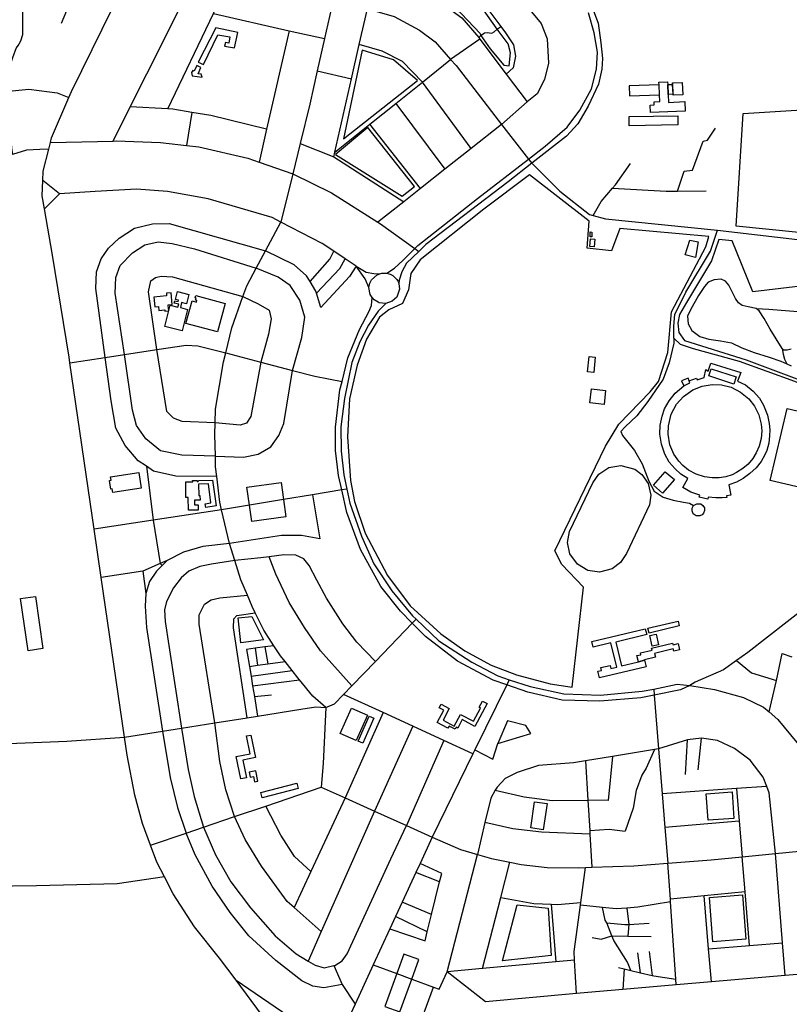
# Model space of a CAD drawing. Header units: millimetres. Extents: x 664923 to 767831, y 3118803 to 3207600.
# Tile 77 of 256: x 723810 to 725067, y 3141288 to 3142895. Entities that reach past the tile are written whole.
import ezdxf

# ---------------------------------------------------------------- set-up
doc = ezdxf.new("R2010")
doc.units = ezdxf.units.MM
for name, color, linetype in [('buildings', 5, 'Continuous'), ('parks', 8, 'Continuous'), ('roads_2', 2, 'Continuous'), ('roads_3', 3, 'Continuous')]:
    doc.layers.add(name, color=color, linetype=linetype)

msp = doc.modelspace()

# ---------------------------------------------------------------- linework, layer by layer
at = {"layer": 'buildings'}
for points in [[(724101.48, 3142826.28), (724109.77, 3142822.29), (724133.49, 3142870.79), (724153.04, 3142867.38), (724151.28, 3142857.11), (724145.99, 3142858.35), (724144.51, 3142852.34), (724160.37, 3142849.47), (724166.27, 3142874.59), (724130.33, 3142882.44), (724101.48, 3142826.28)], [(724098.99, 3142820.56), (724094.51, 3142811.33), (724092.45, 3142812.63), (724090.62, 3142809.54), (724091.71, 3142804.02), (724107.69, 3142801.4), (724106.09, 3142806.42), (724101.1, 3142806.87), (724105.68, 3142817.45), (724098.99, 3142820.56)], [(724804.88, 3142787.39), (724805.43, 3142771.32), (724854.35, 3142773.01), (724853.79, 3142789.07), (724804.88, 3142787.39)], [(724853.54, 3142793.65), (724867.68, 3142794.24), (724867.92, 3142789.6), (724868.5, 3142773.54), (724869.1, 3142760.55), (724895.69, 3142761.66), (724896.35, 3142746.2), (724839.97, 3142743.83), (724839.44, 3142756.18), (724845.85, 3142756.46), (724845.63, 3142761.59), (724854.88, 3142761.97), (724854.35, 3142773.01), (724853.79, 3142789.07), (724853.54, 3142793.65)], [(724867.92, 3142789.6), (724875.99, 3142789.88), (724876.41, 3142775.38), (724876.68, 3142773.83), (724868.5, 3142773.54), (724867.92, 3142789.6)], [(724877.31, 3142792.52), (724891.68, 3142793.14), (724892.56, 3142772.78), (724876.76, 3142772.1), (724876.68, 3142773.83), (724875.99, 3142789.88), (724875.88, 3142792.46), (724877.31, 3142792.52)], [(724804.93, 3142737.26), (724884.36, 3142738.78), (724884.65, 3142723.82), (724805.21, 3142722.31), (724804.93, 3142737.26)], [(724741.99, 3142537.83), (724749.09, 3142537.13), (724747.85, 3142524.52), (724740.74, 3142525.22), (724741.99, 3142537.83)], [(724741.44, 3142548.97), (724744.23, 3142548.87), (724743.94, 3142541.1), (724741.15, 3142541.2), (724741.44, 3142548.97)], [(724904.12, 3142535.38), (724917.68, 3142533.01), (724913.45, 3142507.4), (724896.65, 3142511.44), (724904.12, 3142535.38)], [(724029.04, 3142442.56), (724030.49, 3142426.53), (724036.35, 3142427.05), (724036.92, 3142420.72), (724046.87, 3142421.61), (724047.02, 3142419.91), (724053.1, 3142420.45), (724052.34, 3142428.87), (724052.23, 3142430.06), (724058.85, 3142430.65), (724057.13, 3142449.77), (724049.34, 3142449.06), (724049.76, 3142444.42), (724029.04, 3142442.56)], [(724063.23, 3142436.56), (724068.45, 3142435.25), (724069.1, 3142437.78), (724064.5, 3142438.93), (724067.74, 3142451.64), (724085.88, 3142447.09), (724081.97, 3142431.75), (724074.29, 3142433.68), (724072.21, 3142425.5), (724084.05, 3142422.52), (724075.1, 3142387.31), (724046.83, 3142394.41), (724055.77, 3142429.53), (724068.28, 3142426.39), (724069.45, 3142430.98), (724062.27, 3142432.78), (724063.23, 3142436.56)], [(724097.45, 3142445.06), (724145.33, 3142432.14), (724132.73, 3142385.91), (724081.39, 3142399.76), (724091.39, 3142436.45), (724098.41, 3142434.55), (724099.09, 3142437.04), (724096.89, 3142437.63), (724097.78, 3142440.91), (724096.42, 3142441.28), (724097.45, 3142445.06)], [(724739.7, 3142345.59), (724749.69, 3142344.61), (724747.18, 3142319.41), (724737.21, 3142320.38), (724739.7, 3142345.59)], [(724980.01, 3142312.24), (724976.21, 3142300.6), (724934.99, 3142313.91), (724938.78, 3142325.54), (724980.01, 3142312.24)], [(724902.87, 3142306), (724901.13, 3142310.23), (724890.74, 3142305.86), (724894.51, 3142297.7), (724904.15, 3142302.87), (724902.87, 3142306)], [(724743.61, 3142292.6), (724766.51, 3142290.07), (724763.96, 3142267.32), (724741.06, 3142269.86), (724743.61, 3142292.6)], [(723958.08, 3142149.14), (724004.12, 3142156.22), (724008.08, 3142130.65), (723961.98, 3142123.57), (723961.06, 3142129.44), (723958.8, 3142129.09), (723956.63, 3142143.17), (723958.95, 3142143.52), (723958.08, 3142149.14)], [(724101.84, 3142137.01), (724102.32, 3142118.72), (724104.03, 3142118.88), (724104.29, 3142111.32), (724095.23, 3142110.91), (724095.37, 3142103.47), (724101.26, 3142103.22), (724101.18, 3142094.68), (724085.48, 3142094.99), (724085.21, 3142115.35), (724081.29, 3142115.4), (724080.92, 3142140.88), (724092.32, 3142141.1), (724092.17, 3142143.16), (724099.4, 3142143.35), (724099.39, 3142141.67), (724101.54, 3142141.71), (724101.58, 3142143.37), (724124.62, 3142143.92), (724130.86, 3142101.74), (724113.94, 3142099.09), (724112.96, 3142105.1), (724121.87, 3142106.48), (724118.23, 3142137.63), (724101.84, 3142137.01)], [(723811.41, 3141950.41), (723835.48, 3141954.07), (723847.55, 3141868.97), (723823.47, 3141865.31), (723811.41, 3141950.41)], [(724835.54, 3141902.26), (724884.97, 3141913.75), (724886.86, 3141905.69), (724837.44, 3141894.2), (724835.54, 3141902.26)], [(724746.26, 3141871.1), (724744.09, 3141880.14), (724831.41, 3141900.98), (724833.68, 3141891.53), (724783.38, 3141879.53), (724792.74, 3141840.71), (724820.12, 3141847.24), (724830.19, 3141849.65), (724832.71, 3141839.17), (724756.7, 3141821.03), (724754.13, 3141831.71), (724759.7, 3141833.04), (724758.58, 3141837.68), (724773.9, 3141841.34), (724775.14, 3141836.16), (724784.63, 3141838.42), (724775.1, 3141877.98), (724746.26, 3141871.1)], [(724838.82, 3141889.94), (724849.35, 3141892.21), (724853.15, 3141874.86), (724842.63, 3141872.58), (724838.82, 3141889.94)], [(724820.12, 3141847.24), (724817.7, 3141857.34), (724824.11, 3141858.87), (724823.43, 3141861.69), (724842.35, 3141866.21), (724841.52, 3141869.7), (724875.98, 3141877.92), (724876.67, 3141875.05), (724884.89, 3141877.01), (724887.31, 3141866.97), (724877.9, 3141864.73), (724877.04, 3141868.29), (724846.4, 3141860.98), (724847.92, 3141854.65), (724830.02, 3141850.38), (724830.19, 3141849.65), (724820.12, 3141847.24)], [(724498.14, 3141777.81), (724511.36, 3141770.79), (724501.18, 3141751.88), (724519.44, 3141742.16), (724529.73, 3141761.31), (724550.9, 3141750.05), (724562.52, 3141771.65), (724560.16, 3141772.91), (724565.66, 3141783.12), (724573.32, 3141779.04), (724553.25, 3141741.7), (724532.39, 3141752.8), (724525.01, 3141739.09), (724522.46, 3141740.45), (724520.68, 3141737.14), (724510.95, 3141742.32), (724508.99, 3141738.68), (724491.44, 3141748.02), (724502.25, 3141768.1), (724495, 3141771.97), (724498.14, 3141777.81)], [(724351.5, 3141771.56), (724377.64, 3141759.98), (724359.09, 3141718.57), (724332.96, 3141730.15), (724351.5, 3141771.56)], [(724380.68, 3141758.25), (724387.97, 3141755.06), (724377.73, 3141731.81), (724370, 3141714.29), (724362.7, 3141717.46), (724380.68, 3141758.25)], [(724179.92, 3141657.98), (724171.11, 3141656.17), (724163.57, 3141692.48), (724186.22, 3141697.14), (724180.19, 3141726.24), (724187.24, 3141727.69), (724194.9, 3141690.78), (724174, 3141686.48), (724179.92, 3141657.98)], [(724184.5, 3141666.96), (724186.22, 3141658.65), (724191.52, 3141659.73), (724193.23, 3141651.48), (724198.75, 3141652.62), (724195.32, 3141669.18), (724184.5, 3141666.96)], [(724203.33, 3141634.01), (724262.28, 3141649.26), (724264.54, 3141640.57), (724205.6, 3141625.33), (724203.33, 3141634.01)]]:
    msp.add_lwpolyline(points, close=True, dxfattribs=at)
at = {"layer": 'parks'}
for points in [[(724600.35, 3142821.13), (724609.35, 3142820.38), (724611.25, 3142841.15), (724607.5, 3142855.88), (724589.73, 3142880.03), (724551.21, 3142934.48), (724545.23, 3142948.38), (724543.42, 3142952.59), (724534.53, 3142976.03), (724520.34, 3143013.39), (724502.96, 3143059.12), (724488.08, 3143058.25), (724471.75, 3143057.3), (724461.52, 3143009.19), (724457.41, 3142989.87), (724452.26, 3142965.69), (724450.36, 3142956.74), (724500.16, 3142933.02), (724511.55, 3142922.91), (724531.43, 3142905.25), (724561.55, 3142872.77), (724562.9, 3142869.76), (724577.9, 3142847.92), (724600.35, 3142821.13)], [(724338.35, 3142701.22), (724459.46, 3142796.32), (724419.99, 3142829.72), (724369.06, 3142845.66), (724338.35, 3142701.22)], [(724990.92, 3142742.44), (725322.02, 3142763.15), (725319.21, 3142652.59), (725319.35, 3142600.23), (725334.1, 3142599.93), (725340.52, 3142521.78), (724979.96, 3142558.35), (724990.92, 3142742.44)], [(724378.47, 3142719.23), (724325.67, 3142675.44), (724434.63, 3142607.31), (724454.45, 3142623.05), (724378.47, 3142719.23)], [(724712.1, 3141806.04), (724730.33, 3141969.14), (724695.16, 3142006.03), (724683.79, 3142028.13), (724766.44, 3142199.26), (724787.92, 3142235.05), (724839.44, 3142287.74), (724852.8, 3142304.59), (724868.31, 3142351.97), (724874.16, 3142418.5), (724930.41, 3142524.62), (724935, 3142541.57), (724789.76, 3142554.87), (724775.96, 3142518.41), (724736.21, 3142522.55), (724739.75, 3142566.43), (724642.56, 3142642.15), (724567.85, 3142586.29), (724463.56, 3142503.2), (724448.38, 3142481.15), (724444.52, 3142454.4), (724434.81, 3142432.17), (724412.85, 3142421.96), (724397.49, 3142409.69), (724376.01, 3142373.9), (724360.68, 3142331.7), (724348.58, 3142276.77), (724345.12, 3142214.37), (724350.03, 3142143.17), (724356.69, 3142109), (724374.1, 3142057.34), (724410.43, 3141988.1), (724447.48, 3141938.72), (724497.33, 3141892.86), (724536.97, 3141865.31), (724579.56, 3141841.62), (724620.89, 3141826.07), (724675.89, 3141811.06), (724712.1, 3141806.04)], [(724951.6, 3142536.55), (724939.59, 3142501.73), (724898.74, 3142433.81), (724887.25, 3142414.46), (724884.72, 3142399.82), (724886.18, 3142384.73), (724895.42, 3142371.88), (724996.25, 3142340.43), (725168.5, 3142275.35), (725233.3, 3142248.97), (725260.2, 3142304.19), (725263.87, 3142311.73), (725284.52, 3142354.13), (725236.71, 3142373.35), (725290.41, 3142500.13), (725144.67, 3142515.5), (725152.69, 3142481.26), (725130.33, 3142465.76), (725006.8, 3142451.32), (724973.4, 3142534.42), (724951.6, 3142536.55)], [(725034.39, 3142216.01), (725032.89, 3142204.18), (725029.68, 3142192.44), (725026.52, 3142185.22), (725020.59, 3142174.49), (725012.23, 3142164.02), (725002.29, 3142154.43), (724991, 3142146.35), (724980.07, 3142140.31), (724967.59, 3142136.12), (724970.85, 3142119.19), (724964.19, 3142118.28), (724964.39, 3142115.53), (724957.11, 3142114.81), (724946.3, 3142114.91), (724934.29, 3142115.94), (724933.41, 3142112.75), (724919.33, 3142115.88), (724920.26, 3142119.23), (724905.63, 3142124.33), (724892.46, 3142131.99), (724900.61, 3142146.29), (724889.43, 3142153.76), (724880.01, 3142162.21), (724870.59, 3142173.38), (724863.51, 3142186.13), (724857.96, 3142202.76), (724855.28, 3142218.97), (724855.65, 3142233.27), (724858.78, 3142248.42), (724862.87, 3142260.47), (724870.18, 3142273.45), (724880.2, 3142285.69), (724894.51, 3142297.7), (724904.15, 3142302.87), (724902.87, 3142306), (724914.82, 3142310.53), (724915.85, 3142307.63), (724927.32, 3142311.47), (724930.35, 3142324.26), (724934.2, 3142321.96), (724938.21, 3142334.85), (724987.54, 3142319.57), (724981.72, 3142305.59), (724994.76, 3142299.28), (725007.44, 3142289.29), (725017.99, 3142277.45), (725024.51, 3142266.27), (725031.03, 3142249.85), (725033.77, 3142236.12), (725034.66, 3142226.15), (725034.39, 3142216.01)], [(725007.01, 3142179.22), (724999.12, 3142170.03), (724990.5, 3142162.66), (724980.47, 3142156.43), (724973.35, 3142152.68), (724962.64, 3142149.24), (724952.1, 3142147.51), (724940.8, 3142147.3), (724927.86, 3142148.94), (724914.55, 3142153.75), (724902.16, 3142159.93), (724892.83, 3142167.66), (724886.18, 3142174.84), (724877.92, 3142186.46), (724871.28, 3142201.42), (724868.48, 3142218.84), (724869.06, 3142232.58), (724873.76, 3142251.45), (724882.47, 3142267.64), (724893.98, 3142280.54), (724909.16, 3142291.1), (724924.23, 3142297.13), (724940.48, 3142299.88), (724955.73, 3142299.27), (724971.48, 3142295.35), (724987.03, 3142287.56), (725000.57, 3142276.31), (725009.83, 3142264.46), (725016.71, 3142250.64), (725020.72, 3142235.32), (725021.58, 3142224.51), (725020.56, 3142211.51), (725017.55, 3142199.51), (725012.6, 3142188.12), (725007.01, 3142179.22)], [(725062.76, 3142260.54), (725148.91, 3142240.48), (725121.31, 3142123.32), (725035.17, 3142143.38), (725062.76, 3142260.54)], [(724800.85, 3142024.26), (724790.64, 3142009.48), (724777.22, 3141999.15), (724756.66, 3141993.47), (724737.67, 3141996.13), (724720.41, 3142006.38), (724708.23, 3142023.53), (724704.3, 3142041.87), (724707.39, 3142060.03), (724745.44, 3142139.38), (724755.6, 3142153.5), (724771.85, 3142164.17), (724791.23, 3142167.82), (724814.2, 3142161.89), (724825.8, 3142153.27), (724835.97, 3142138.51), (724840.25, 3142119.47), (724837.97, 3142103.5), (724800.85, 3142024.26)], [(724844.86, 3142135.34), (724864.07, 3142157.45), (724878.83, 3142144.76), (724859.61, 3142122.64), (724844.86, 3142135.34)], [(724170.78, 3141878.12), (724166.44, 3141919.12), (724188.82, 3141921.45), (724207.87, 3141883.18), (724170.78, 3141878.12)], [(724933.78, 3141588.7), (724930.81, 3141631.91), (724973.13, 3141634.8), (724976.11, 3141591.6), (724933.78, 3141588.7)], [(724644.5, 3141576.08), (724650.65, 3141618.76), (724670.96, 3141615.86), (724664.82, 3141573.18), (724644.5, 3141576.08)], [(724941.86, 3141389.91), (724936.09, 3141462.31), (724989.89, 3141466.57), (724995.66, 3141394.17), (724941.86, 3141389.91)], [(724598.23, 3141359.16), (724622.02, 3141450.62), (724672.79, 3141445.24), (724677.56, 3141367.79), (724598.23, 3141359.16)]]:
    msp.add_lwpolyline(points, close=True, dxfattribs=at)
at = {"layer": 'roads_2'}
for points in [[(724745.25, 3142914.39), (724754.62, 3142889.75), (724758.91, 3142857.5), (724761.52, 3142832.15), (724760.5, 3142814.61), (724754.96, 3142790.26), (724737.85, 3142754.52), (724721.18, 3142725.73), (724702.8, 3142705.56), (724645.96, 3142661), (724607.69, 3142631.01), (724473.27, 3142528.38), (724461.36, 3142516.89), (724441.54, 3142497.76), (724433.64, 3142484.07), (724429.46, 3142470.13), (724428.92, 3142464.74)], [(724409.52, 3142481.49), (724421.93, 3142489.82), (724435.63, 3142502.27), (724455.23, 3142522.05), (724459.73, 3142526.59), (724557.51, 3142603.51), (724640.58, 3142667.94), (724667.88, 3142689.13), (724703.66, 3142719.82), (724724.6, 3142747.74), (724743.29, 3142782.54), (724751.96, 3142814.46), (724753.56, 3142842.2), (724747.73, 3142874.23), (724738.6, 3142906.57)], [(723857.31, 3142684.34), (723842.72, 3142683.33), (723821.11, 3142682.37), (723798.25, 3142675.19)], [(724359.48, 3142492.84), (724341.16, 3142505.14), (724322.81, 3142517.49), (724303.68, 3142530.33), (724236.31, 3142564.93), (724221.91, 3142572.33), (724117.36, 3142603.27), (724050.94, 3142615.07), (724000.53, 3142618.73), (723933.31, 3142614.74), (723875.11, 3142611.46), (723847.42, 3142632.77)], [(723875.11, 3142611.46), (723850.23, 3142586.63)], [(724380.11, 3142458.07), (724374.19, 3142472.52), (724359.48, 3142492.84)], [(724359.48, 3142492.84), (724375.71, 3142483.53), (724388.14, 3142481.07), (724397.88, 3142480.81)], [(724428.92, 3142464.74), (724430.11, 3142455.34), (724425.67, 3142442.73), (724418.28, 3142435.76), (724407.76, 3142432.19), (724397.07, 3142433.38), (724395.04, 3142434.16), (724388.46, 3142438.37), (724385.15, 3142441.94), (724382.21, 3142446.91), (724380.11, 3142458.07), (724381.53, 3142465.3), (724384.31, 3142470.8), (724393.45, 3142479), (724397.88, 3142480.81), (724401.37, 3142481.59), (724409.52, 3142481.49), (724412.53, 3142480.76), (724414.51, 3142480.06), (724418.99, 3142477.71), (724425.46, 3142471.49), (724427.58, 3142467.98), (724428.92, 3142464.74)], [(724904.13, 3141808.46), (724888.73, 3141801.23), (724846.1, 3141793), (724824.18, 3141788.51), (724757.35, 3141783), (724695.6, 3141784.71), (724639.64, 3141797.89), (724605.08, 3141809.84), (724583.16, 3141817.4), (724524.54, 3141848.24), (724472.71, 3141888.63), (724450.91, 3141910.4), (724431.49, 3141929.8), (724399.58, 3141970.18), (724366.32, 3142030.36), (724343.89, 3142090.94), (724335.63, 3142127.93), (724330.35, 3142151.49), (724325.71, 3142192.41), (724325.57, 3142230.31), (724332.73, 3142291.26), (724336.15, 3142304.92), (724345.86, 3142343.66), (724364.71, 3142389.82), (724380.02, 3142418.78), (724384.28, 3142428.87), (724385.15, 3142441.94)], [(724407.76, 3142432.19), (724394.92, 3142419.42), (724379.49, 3142396.61), (724365.12, 3142369.39), (724352.22, 3142335.67), (724340.18, 3142277.32), (724334.29, 3142230.83), (724334.84, 3142191.19), (724339.26, 3142152.22), (724343.92, 3142129.3), (724348.65, 3142106.02), (724367.86, 3142052.11), (724388.26, 3142007.28), (724417.53, 3141962.99), (724451.39, 3141922.45), (724457.19, 3141916.92), (724494.34, 3141881.51), (724548.2, 3141846.54), (724590.8, 3141824.45), (724609.05, 3141817.95), (724643.55, 3141807.17), (724698.14, 3141795.12), (724758.35, 3141792.8), (724826.51, 3141799.11), (724845.32, 3141802.65), (724883.24, 3141810.94), (724904.13, 3141808.46)], [(725221.11, 3142021.6), (725213.27, 3142024.64), (725190.1, 3142014.75), (725112.63, 3141950.77), (725095.32, 3141937.3), (724998.9, 3141862.24), (724980.51, 3141849.33), (724959.21, 3141834.37), (724912.96, 3141814.14), (724904.13, 3141808.46)], [(724904.13, 3141808.46), (724944.27, 3141802.06), (724991.51, 3141788.92), (725024.5, 3141773.38), (725033.37, 3141765.68), (725047.91, 3141753.05), (725078.56, 3141715.73), (725087.11, 3141705.3), (725108.64, 3141672.04), (725114.52, 3141665.22), (725122.21, 3141656.32)], [(724046.18, 3141496.11), (723969.14, 3141484.95), (723837.33, 3141481.25), (723719.29, 3141479.91), (723643.91, 3141479.96), (723629.08, 3141479.96)], [(724163.21, 3141327.24), (724257.94, 3141262.97), (724324.79, 3141229.68), (724334.33, 3141225.32), (724407.04, 3141192.04), (724474.71, 3141172.92), (724530.78, 3141159.28), (724572.28, 3141149.19), (724665.53, 3141141.58)]]:
    msp.add_lwpolyline(points, dxfattribs=at)
at = {"layer": 'roads_3'}
for points in [[(724506.17, 3143069.27), (724526.7, 3143013.59), (724539.94, 3142977.67), (724550.12, 3142950.05), (724553.19, 3142941.73), (724595.4, 3142884.39), (724603.18, 3142873.82), (724616.13, 3142854.47), (724619.49, 3142836.03), (724615.48, 3142816.63), (724604.19, 3142806.35)], [(724561.52, 3143072.88), (724569.86, 3143043.55), (724585.27, 3142995.94), (724618.3, 3142941.6), (724661.43, 3142889.35), (724670.93, 3142864.23), (724673.33, 3142824.54), (724667, 3142798.02), (724654.86, 3142774.38), (724638.42, 3142761.28), (724596.83, 3142724.4)], [(724019.4, 3143026.14), (724079.6, 3142986.47), (724101.55, 3142976.73), (724117.62, 3142972.5), (724153.83, 3142963), (724160.46, 3142961.27), (724199.82, 3142950.94), (724321.27, 3142924.8), (724377.51, 3142913.13), (724421.28, 3142900.44), (724462.45, 3142878.64), (724488.53, 3142859.54), (724513.49, 3142830.62), (724522.37, 3142820.46), (724596.83, 3142724.4), (724640.58, 3142667.94), (724645.96, 3142661)], [(723962.44, 3142697.4), (723990.29, 3142752.96), (724044.42, 3142860.9), (724101.55, 3142976.73)], [(724051.74, 3142750), (724126.23, 3142905.42), (724153.83, 3142963)], [(724389.51, 3142968.07), (724436.68, 3142954.74), (724442.27, 3142951.98), (724468.99, 3142938.76), (724504.11, 3142919.02), (724506.44, 3142917.28), (724531.86, 3142898.31), (724559.56, 3142866.19), (724561.26, 3142863.89), (724604.19, 3142806.35), (724638.42, 3142761.28)], [(724204.7, 3141271.49), (724163.21, 3141327.24), (724136.2, 3141363.54), (724095.28, 3141414.75), (724060.34, 3141468.53), (724046.18, 3141496.11), (724033.92, 3141520), (724023.66, 3141547.79), (724010.56, 3141583.25), (723997.64, 3141629.28), (723985.19, 3141694.63), (723980.87, 3141724.28), (723942.94, 3141984.92), (723931.46, 3142063.7), (723891.95, 3142335.23), (723890.59, 3142344.54), (723863.36, 3142511.11), (723850.23, 3142586.63), (723846.57, 3142607.71), (723847.42, 3142632.77), (723847.93, 3142647.95), (723857.31, 3142684.34), (723860.11, 3142695.2), (723861.99, 3142702.48), (723889.91, 3142768.22), (723894.21, 3142778.34), (723978.53, 3142949.12)], [(723900.83, 3142936.5), (723889.26, 3142916.3), (723877.39, 3142889.45)], [(724321.27, 3142924.8), (724307.76, 3142864.76), (724295.82, 3142811.75), (724283.65, 3142757.68), (724267.91, 3142693.56), (724255.71, 3142643.88), (724236.31, 3142564.93)], [(723814.56, 3142919.12), (723814.66, 3142870.91), (723811.42, 3142860.56), (723808.26, 3142855.73), (723804.32, 3142849.72), (723797.94, 3142833.26), (723793.54, 3142819.46), (723792.19, 3142804.9), (723791.67, 3142789.56), (723792.36, 3142778.87), (723792.53, 3142776.26), (723790.41, 3142759.48), (723790.97, 3142741.13), (723791.43, 3142727.82), (723790.52, 3142710.85), (723795.18, 3142701.25), (723796.67, 3142686.35), (723798.25, 3142675.19)], [(724322.78, 3142671.33), (724324.6, 3142679.44), (724351.6, 3142798.66), (724364.31, 3142854.8), (724377.51, 3142913.13)], [(724126.23, 3142905.42), (724249.83, 3142877.32), (724307.76, 3142864.76)], [(724249.83, 3142877.32), (724213.08, 3142716.83), (724200.77, 3142663.08)], [(724559.56, 3142866.19), (724562.9, 3142869.76), (724568.79, 3142873.79), (724573.33, 3142874.58), (724580.71, 3142873.5), (724584.7, 3142875.67), (724589.73, 3142880.03), (724595.4, 3142884.39)], [(724561.26, 3142863.89), (724513.49, 3142830.62)], [(724547.17, 3142685.28), (724467.39, 3142793.64), (724434.88, 3142827.22), (724401.74, 3142844.28), (724364.31, 3142854.8)], [(724324.6, 3142679.44), (724381.44, 3142724.71), (724424.07, 3142758.89), (724467.39, 3142793.64), (724513.49, 3142830.62)], [(724295.82, 3142811.75), (724351.6, 3142798.66)], [(723779.05, 3142780.25), (723792.36, 3142778.87), (723824.86, 3142782.33), (723858.42, 3142777.71), (723870.83, 3142776.14), (723889.91, 3142768.22)], [(724213.08, 3142716.83), (724121.97, 3142738.82), (724091.11, 3142744.18), (724059.93, 3142749.61), (724051.74, 3142750), (723990.29, 3142752.96)], [(724424.07, 3142758.89), (724504.07, 3142651.33)], [(724091.11, 3142744.18), (724082.36, 3142690.35)], [(724464.12, 3142619.87), (724381.44, 3142724.71)], [(724596.83, 3142724.4), (724547.17, 3142685.28), (724504.07, 3142651.33), (724464.12, 3142619.87), (724436.86, 3142598.4), (724394.57, 3142565.09)], [(724883.77, 3142615.58), (724894.66, 3142648.05), (724908.3, 3142649.94), (724926, 3142697.36), (724933.08, 3142698.86), (724946.12, 3142718.16)], [(723860.11, 3142695.2), (723962.44, 3142697.4), (723967.46, 3142697.51), (724040, 3142695.07), (724082.36, 3142690.35), (724102.51, 3142688.1), (724182.47, 3142669.47), (724200.77, 3142663.08), (724255.71, 3142643.88), (724318.95, 3142613.02), (724394.57, 3142565.09), (724398.98, 3142562.29), (724455.23, 3142522.05), (724461.36, 3142516.89)], [(724267.91, 3142693.56), (724322.78, 3142671.33), (724436.86, 3142598.4)], [(724645.96, 3142661), (724691.91, 3142615.45), (724740.03, 3142577.24), (724746.19, 3142575.69), (724766.46, 3142570.61), (724949.39, 3142551.82), (725210.39, 3142521.64), (725220.09, 3142520.52), (725245.47, 3142517.59), (725349.27, 3142508.35), (725443.23, 3142499.98), (725477.74, 3142496.91), (725485.53, 3142496.22)], [(724746.19, 3142575.69), (724759.36, 3142598.66), (724777.88, 3142620.45), (724782.64, 3142626.04), (724807.43, 3142660.54)], [(724777.88, 3142620.45), (724865.46, 3142615.38), (724883.77, 3142615.58), (724930.83, 3142616.08)], [(724131.71, 3142149.59), (724064.64, 3142150.34), (724028.38, 3142158.63), (724016.67, 3142166.58), (724003.44, 3142175.56), (723981.9, 3142200.47), (723966.87, 3142228.75), (723959.19, 3142273.22), (723949.5, 3142344.03), (723934.11, 3142456.41), (723935.5, 3142483.91), (723943.03, 3142505.28), (723955, 3142522.64), (723972.47, 3142538.76), (723997.05, 3142555.28), (724026.46, 3142562.09), (724053.8, 3142562.61), (724211.17, 3142518.08)], [(724309.74, 3141772.79), (724288.7, 3141791.05), (724266.59, 3141818.02), (724264.15, 3141820.98), (724254.64, 3141833.06), (724243.21, 3141847.6), (724235.81, 3141857), (724225.07, 3141873.45), (724208.51, 3141898.81), (724194.56, 3141927.2), (724189.4, 3141937.7), (724181.57, 3141956.24), (724171.18, 3141980.83), (724161.19, 3142012.53), (724152.49, 3142040.12), (724139.57, 3142095.47), (724136.71, 3142107.74), (724131.71, 3142149.59), (724129.8, 3142165.71), (724129.35, 3142182.85), (724128.41, 3142218.2), (724129.04, 3142237.34), (724129.75, 3142259.6), (724142.59, 3142337.18), (724146.18, 3142351.54), (724156.43, 3142392.67), (724174.34, 3142443.37), (724180.66, 3142461.24), (724195.98, 3142489.79), (724211.17, 3142518.08), (724236.31, 3142564.93)], [(725353.56, 3142203.72), (725347.48, 3142208.21), (725339.39, 3142216.53), (725331.58, 3142220.61), (725311.71, 3142227.74), (725271.56, 3142233.33), (725244.98, 3142237.24), (725207.96, 3142250.97), (725075.39, 3142305.02), (724985, 3142337.55), (724910.13, 3142358.25), (724889.11, 3142365.17), (724878.08, 3142375.34), (724878.09, 3142395.37), (724879.85, 3142414.45), (724897.54, 3142450.77), (724937.67, 3142517.54), (724949.39, 3142551.82)], [(724129.35, 3142182.85), (724074.37, 3142184.8), (724039.78, 3142191.5), (724015.61, 3142211.17), (724000.71, 3142232.93), (723994.21, 3142258.11), (723980.78, 3142348.82), (723965.97, 3142448.85), (723966.58, 3142474.71), (723974.14, 3142494.17), (723994.26, 3142514.96), (724013.98, 3142528.12), (724035.76, 3142532.89), (724058.79, 3142530.06), (724095.34, 3142521.23), (724195.98, 3142489.79)], [(724301.61, 3142425.42), (724294.47, 3142448.81), (724293.44, 3142452.2), (724283.98, 3142467.88), (724278.18, 3142477.49), (724258.16, 3142495.06), (724211.17, 3142518.08)], [(724283.98, 3142467.88), (724316.52, 3142504.34), (724322.81, 3142517.49)], [(724255.54, 3142322.94), (724270.53, 3142376.68), (724275.37, 3142409.96), (724267.18, 3142437.82), (724251.42, 3142461.47), (724232.01, 3142474.97), (724195.98, 3142489.79)], [(724294.47, 3142448.81), (724332.66, 3142489.14), (724341.16, 3142505.14)], [(724359.48, 3142492.84), (724348.5, 3142476.1), (724301.61, 3142425.42)], [(724033.89, 3142356.95), (724020.09, 3142451.24), (724024.23, 3142469.38), (724031.49, 3142474.71), (724040.92, 3142476.62), (724059.12, 3142475.61), (724174.34, 3142443.37)], [(725069.65, 3142357.69), (725063.3, 3142355.86), (725057.41, 3142355.75), (725054.64, 3142358.86), (725035.38, 3142390.5), (725025.48, 3142407.41), (725017.37, 3142420.45), (725012.63, 3142424.02), (724999.33, 3142426.7), (724989.71, 3142428.72), (724983.72, 3142433.49), (724978.44, 3142440.23), (724972.3, 3142453.31), (724967.95, 3142462.02), (724962.42, 3142468.75), (724955.49, 3142472.03), (724943.97, 3142470.84), (724934.22, 3142467), (724928.21, 3142460.04), (724918.19, 3142444.95), (724905.37, 3142421.98), (724900.17, 3142411.62), (724901.39, 3142398.94), (724907.24, 3142388.06), (724920.43, 3142378.53), (724935.02, 3142373.69), (724953.97, 3142371.11), (724971.96, 3142368.04), (724989.06, 3142359.82), (725009.1, 3142352.39), (725033.8, 3142344.54), (725052.84, 3142337.82), (725062.47, 3142333.53), (725069.68, 3142330.32)], [(724174.34, 3142443.37), (724199.2, 3142431.37), (724217.17, 3142421.1), (724220.72, 3142407.02), (724216.27, 3142382.18), (724203.55, 3142336.53), (724187.38, 3142247.49), (724180.2, 3142236.74), (724169.87, 3142233.55), (724129.04, 3142237.34)], [(725012.63, 3142424.02), (725033.28, 3142422.95), (725053.45, 3142421.38), (725074.11, 3142419.58), (725094.76, 3142418.76), (725116.3, 3142422.09), (725132.94, 3142425.58), (725148.8, 3142430.53), (725169.79, 3142437.28), (725181.98, 3142442.16), (725190.47, 3142447.69)], [(723891.95, 3142335.23), (723949.5, 3142344.03), (723980.78, 3142348.82), (724033.89, 3142356.95), (724081.64, 3142364.25), (724100.53, 3142362.98), (724146.18, 3142351.54), (724203.55, 3142336.53), (724255.54, 3142322.94), (724291.97, 3142313.41), (724336.15, 3142304.92)], [(724878.08, 3142375.34), (724877.81, 3142367.53), (724870.54, 3142335.48), (724860.58, 3142308.77), (724835.53, 3142272.32), (724817.36, 3142249), (724798.49, 3142230.74), (724791.68, 3142223.28), (724794.25, 3142216.82), (724813.94, 3142192.36), (724826.22, 3142170.62), (724837.19, 3142142.35), (724846.11, 3142125.83), (724860.4, 3142115.92), (724876.62, 3142110.89), (724893.58, 3142107.9), (724903.48, 3142106.26), (724910.25, 3142102.23)], [(724129.04, 3142237.34), (724075.21, 3142239.47), (724060.98, 3142245.16), (724050.33, 3142256.12), (724033.89, 3142356.95)], [(725054.64, 3142358.86), (725056.54, 3142349.38), (725058.42, 3142341.11), (725062.47, 3142333.53)], [(724129.35, 3142182.85), (724175.23, 3142181.41), (724199.22, 3142185.94), (724220.04, 3142198.31), (724233.08, 3142216.79), (724240.92, 3142236.53), (724255.54, 3142322.94)], [(724016.67, 3142166.58), (724027.53, 3142078.37)], [(724184.87, 3142102.95), (724180.71, 3142132.28), (724236.68, 3142140.13), (724240.63, 3142112.19), (724244.64, 3142083.9), (724188.68, 3142076.05), (724184.87, 3142102.95)], [(724343.92, 3142129.3), (724335.63, 3142127.93), (724288.16, 3142120.07), (724240.63, 3142112.19), (724184.87, 3142102.95), (724139.57, 3142095.47), (724027.53, 3142078.37), (723931.46, 3142063.7)], [(724288.16, 3142120.07), (724299.89, 3142048.02)], [(724910.25, 3142102.23), (724915.59, 3142105.37), (724921.82, 3142104.89), (724925.57, 3142102.3), (724927.79, 3142098.48), (724928.22, 3142094.24), (724926.55, 3142089.67), (724924.33, 3142087.32), (724920.6, 3142085.43), (724914.66, 3142085.62), (724909.78, 3142089.06), (724907.79, 3142093.44), (724907.94, 3142097.92), (724910.25, 3142102.23)], [(724027.53, 3142078.37), (724039.41, 3142007.6), (724042.46, 3142004.38)], [(724152.49, 3142040.12), (724108.74, 3142035.62), (724077.2, 3142025.97), (724050.39, 3142012.38), (724042.46, 3142004.38), (724033.12, 3141994.93), (724021.83, 3141978.17), (724015.63, 3141958.81), (724014.85, 3141938.21), (724017.07, 3141903.04), (724042.8, 3141734.05)], [(724299.89, 3142048.02), (724270, 3142053.21), (724237.51, 3142053.17), (724152.49, 3142040.12)], [(724050.39, 3142012.38), (724039.41, 3142007.6), (724011.06, 3141995.28), (723942.94, 3141984.92)], [(724161.19, 3142012.53), (724123.02, 3142006.83), (724104.15, 3142002.62), (724085.92, 3141994.97), (724073.55, 3141984.35), (724061.1, 3141967.76), (724049.33, 3141945.79), (724046.3, 3141932.26), (724047.63, 3141913.24), (724053.21, 3141874.1), (724073.86, 3141738.95)], [(724390.56, 3141847.87), (724360.53, 3141879.27), (724337.73, 3141909.05), (724310.81, 3141951.25), (724295.17, 3141980.4), (724282.54, 3142004.2), (724274, 3142015.39), (724260.54, 3142021.48), (724241, 3142021.89), (724216.98, 3142018.82), (724203.77, 3142017.13), (724161.19, 3142012.53)], [(724352.11, 3141808.02), (724301.04, 3141864.87), (724274.78, 3141903.23), (724250.02, 3141943.94), (724228.06, 3141990.46), (724216.98, 3142018.82)], [(724011.06, 3141995.28), (724015.63, 3141958.81)], [(724128.23, 3141747.52), (724102.83, 3141908.9), (724103.12, 3141924.11), (724111.5, 3141941.2), (724122.58, 3141948.34), (724136.64, 3141951.68), (724181.57, 3141956.24)], [(724181.24, 3141755.88), (724158.9, 3141902.89), (724159.4, 3141917.34), (724164.33, 3141922.62), (724194.56, 3141927.2)], [(724309.74, 3141772.79), (724323.75, 3141778.63), (724338.54, 3141793.96), (724352.11, 3141808.02), (724390.56, 3141847.87), (724450.91, 3141910.4), (724457.19, 3141916.92)], [(724225.07, 3141873.45), (724210.23, 3141871.47), (724194.16, 3141869.33), (724180.38, 3141867.49), (724181.37, 3141861.51), (724184.96, 3141839.77), (724187.6, 3141823.77), (724190.22, 3141807.93), (724193.06, 3141790.74), (724198.36, 3141758.59)], [(724194.16, 3141869.33), (724198.3, 3141841.55)], [(724210.23, 3141871.47), (724214.81, 3141843.78)], [(724184.96, 3141839.77), (724198.3, 3141841.55), (724214.81, 3141843.78), (724243.21, 3141847.6)], [(724980.51, 3141849.33), (725004.56, 3141829.47), (725045.42, 3141816.77)], [(725033.37, 3141765.68), (725045.42, 3141816.77), (725054.84, 3141860.82), (725070.6, 3141855.35)], [(724187.6, 3141823.77), (724254.64, 3141833.06)], [(724190.22, 3141807.93), (724266.59, 3141818.02)], [(724609.05, 3141817.95), (724605.08, 3141809.84), (724553.15, 3141703.6), (724549.92, 3141697), (724483.34, 3141560.78)], [(724845.32, 3141802.65), (724846.1, 3141793), (724853.17, 3141705.18), (724859.1, 3141631.53), (724863.52, 3141576.63), (724868.2, 3141518.42)], [(724193.06, 3141790.74), (724221.05, 3141793.42)], [(724549.92, 3141697), (724502.52, 3141718.75), (724451.89, 3141741.98), (724403.34, 3141764.25), (724338.54, 3141793.96)], [(723623.45, 3141697.55), (723764.06, 3141712.53), (723886.56, 3141717.4), (723980.87, 3141724.28), (724042.8, 3141734.05), (724073.86, 3141738.95), (724128.23, 3141747.52), (724181.24, 3141755.88), (724198.36, 3141758.59), (724268.8, 3141769.7), (724293.48, 3141773.82), (724309.74, 3141772.79)], [(724309.74, 3141772.79), (724305.48, 3141681.31), (724302.35, 3141642.58)], [(724403.34, 3141764.25), (724341.27, 3141625.06)], [(724644.46, 3141730.36), (724636.27, 3141743.49), (724606.35, 3141750.61), (724590.42, 3141713.76)], [(724042.8, 3141734.05), (724055.58, 3141658.08), (724067.71, 3141609.64), (724081.44, 3141567.45)], [(724073.86, 3141738.95), (724084.72, 3141671.14), (724094.84, 3141627.47), (724109.82, 3141577.1)], [(724160.84, 3141594.44), (724146.53, 3141638.17), (724136.9, 3141684.5), (724128.23, 3141747.52)], [(724451.89, 3141741.98), (724389.32, 3141603.42)], [(724502.52, 3141718.75), (724441.29, 3141580.03)], [(724553.15, 3141703.6), (724582.39, 3141688.39), (724590.42, 3141713.76), (724644.46, 3141730.36)], [(725044.23, 3141534.06), (725033.66, 3141633.55), (725029.72, 3141643.67), (725023.88, 3141658.66), (725002.56, 3141686.56), (724977.02, 3141705.93), (724949.15, 3141719), (724923.11, 3141722.32), (724900.45, 3141719.72), (724853.17, 3141705.18)], [(724896.78, 3141663.01), (724900.45, 3141719.72)], [(724917.91, 3141670.73), (724923.11, 3141722.32)], [(724853.17, 3141705.18), (724846.47, 3141704.07), (724778.07, 3141692.89), (724733.73, 3141685.64), (724714.07, 3141682.42), (724656.72, 3141678.07), (724622.2, 3141666.25), (724602.7, 3141656.63), (724589.28, 3141642.77), (724586.5, 3141637.88), (724578.96, 3141624.61), (724569.56, 3141585.13), (724557.13, 3141532.89)], [(724846.47, 3141704.07), (724832.95, 3141673.35), (724825.82, 3141662.24), (724816.23, 3141637.04), (724811.75, 3141608.49), (724798.74, 3141570.72)], [(724778.07, 3141692.89), (724770.9, 3141620.6), (724737.58, 3141621.14)], [(724733.73, 3141685.64), (724737.58, 3141621.14), (724740.54, 3141571.7), (724740.88, 3141565.9), (724744.12, 3141511.72)], [(724023.66, 3141547.79), (724081.44, 3141567.45), (724109.82, 3141577.1), (724160.84, 3141594.44), (724211.73, 3141611.76), (724302.35, 3141642.58)], [(724302.35, 3141642.58), (724341.27, 3141625.06), (724389.32, 3141603.42), (724441.29, 3141580.03), (724483.34, 3141560.78), (724529.42, 3141540.88), (724557.13, 3141532.89), (724580.17, 3141526.26), (724610.12, 3141520.15), (724628.52, 3141516.41), (724671.16, 3141511.45), (724722.24, 3141510.88), (724734, 3141511.32), (724744.12, 3141511.72), (724812.88, 3141514.33), (724868.2, 3141518.42), (724939, 3141523.67), (724989.62, 3141528.67), (725044.23, 3141534.06), (725122.21, 3141541.76)], [(724586.5, 3141637.88), (724633.62, 3141627.01), (724679.41, 3141620.81), (724737.58, 3141621.14)], [(725029.72, 3141643.67), (724980.14, 3141640.14), (724859.1, 3141631.53)], [(724980.14, 3141640.14), (724984.66, 3141586.92), (724989.62, 3141528.67)], [(724341.27, 3141625.06), (724285.09, 3141504.73), (724257.77, 3141446.22)], [(724285.09, 3141504.73), (724258.56, 3141529.27), (724236, 3141564.48), (724211.73, 3141611.76)], [(724302.18, 3141407.09), (724257.77, 3141446.22), (724246.54, 3141456.12), (724204.7, 3141513.55), (724178.15, 3141557.4), (724160.84, 3141594.44)], [(724389.32, 3141603.42), (724302.18, 3141407.09), (724280.72, 3141358.73)], [(724109.82, 3141577.1), (724129.33, 3141532.11), (724154.54, 3141487.96), (724186.48, 3141445.46), (724227.2, 3141399.86), (724261.22, 3141370.3), (724280.72, 3141358.73), (724292.33, 3141351.84), (724307.1, 3141347.89), (724322.59, 3141351.25), (724324.63, 3141351.69), (724336.66, 3141359.23), (724344.58, 3141370.54), (724415.71, 3141525.62), (724441.29, 3141580.03)], [(724740.88, 3141565.9), (724661.8, 3141569.32), (724615.19, 3141574.69), (724569.56, 3141585.13)], [(724740.54, 3141571.7), (724772.37, 3141573.88), (724798.74, 3141570.72)], [(724984.66, 3141586.92), (724863.52, 3141576.63)], [(724336.25, 3141320.36), (724306.38, 3141314.78), (724288.72, 3141317.72), (724270.56, 3141326.42), (724228.16, 3141359.48), (724184.26, 3141399.81), (724153.55, 3141438.1), (724124.31, 3141481.22), (724096.46, 3141531.88), (724081.44, 3141567.45)], [(724483.34, 3141560.78), (724463.61, 3141518.11), (724456.75, 3141503.26), (724434.41, 3141454.93), (724423.54, 3141431.41), (724414.22, 3141411.24), (724387.19, 3141352.76), (724357.36, 3141288.24), (724339.24, 3141248.36), (724334.33, 3141225.32), (724322.87, 3141123.8)], [(724507.76, 3141341.08), (724557.13, 3141532.89)], [(725001.6, 3141384.2), (724994.32, 3141471.45), (724989.62, 3141528.67)], [(725059.82, 3141335.02), (725055.63, 3141388.53), (725044.23, 3141534.06)], [(724414.22, 3141411.24), (724471.73, 3141391.71), (724475.43, 3141406.61), (724482.42, 3141434.79), (724495.59, 3141487.98), (724499.04, 3141501.9), (724463.61, 3141518.11)], [(724565.41, 3141346.34), (724595.34, 3141462.68), (724610.12, 3141520.15)], [(724719.01, 3141305.92), (724715.84, 3141360.07), (724715.02, 3141374.15), (724725.47, 3141449.69), (724726.14, 3141454.53), (724734, 3141511.32)], [(724882.05, 3141319.91), (724881.4, 3141329.11), (724872.59, 3141455.4), (724872.31, 3141459.54), (724868.2, 3141518.42)], [(724495.59, 3141487.98), (724456.75, 3141503.26)], [(724595.34, 3141462.68), (724649.51, 3141452.63), (724677.77, 3141451.37), (724688.11, 3141450.91), (724726.14, 3141454.53)], [(724994.32, 3141471.45), (724927.46, 3141464.93), (724872.31, 3141459.54)], [(724939.4, 3141324.78), (724934.8, 3141378.83), (724927.46, 3141464.93)], [(724482.42, 3141434.79), (724434.41, 3141454.93)], [(724677.77, 3141451.37), (724685.23, 3141357.28)], [(724872.59, 3141455.4), (724819.09, 3141446.42), (724801.05, 3141445.09), (724783.94, 3141443.83), (724761.31, 3141446.1), (724725.47, 3141449.69)], [(724807.73, 3141343.37), (724802.42, 3141356.64), (724779.9, 3141391.99), (724776.7, 3141399.96), (724768.32, 3141420.83), (724765.91, 3141425.6), (724761.31, 3141446.1)], [(724801.05, 3141445.09), (724804.36, 3141418.52), (724802.97, 3141399.17)], [(724475.43, 3141406.61), (724423.54, 3141431.41)], [(724768.32, 3141420.83), (724797.97, 3141418.12), (724804.36, 3141418.52), (724837.57, 3141420.61)], [(724744.41, 3141396.9), (724759.16, 3141394.49), (724776.7, 3141399.96), (724802.97, 3141399.17), (724841.08, 3141398.93)], [(724934.8, 3141378.83), (725001.6, 3141384.2), (725055.63, 3141388.53)], [(724437.29, 3141370.11), (724425.64, 3141338.25), (724405.92, 3141284.37), (724430.38, 3141275.53), (724450.01, 3141329.22), (724461.74, 3141361.26), (724437.29, 3141370.11)], [(724823.44, 3141339.68), (724819.34, 3141372.35)], [(724837.48, 3141374.43), (724842.42, 3141335.21)], [(724322.59, 3141351.25), (724336.25, 3141320.36), (724357.36, 3141288.24)], [(724387.19, 3141352.76), (724425.64, 3141338.25), (724450.01, 3141329.22), (724485.75, 3141315.97)], [(724715.84, 3141360.07), (724685.23, 3141357.28), (724565.41, 3141346.34), (724507.76, 3141341.08)], [(724456.68, 3141237.68), (724485.75, 3141315.97), (724494.89, 3141313.06), (724507.76, 3141341.08)], [(725138.84, 3141341.72), (725059.82, 3141335.02), (724939.4, 3141324.78), (724882.05, 3141319.91), (724794.71, 3141312.48), (724737.62, 3141307.63), (724719.01, 3141305.92), (724570.24, 3141292.21), (724507.76, 3141341.08)], [(724787.7, 3141348.08), (724796.74, 3141345.96), (724807.73, 3141343.37), (724823.44, 3141339.68), (724842.42, 3141335.21), (724845.21, 3141334.55), (724881.4, 3141329.11)], [(724796.74, 3141345.96), (724794.71, 3141312.48)]]:
    msp.add_lwpolyline(points, dxfattribs=at)

doc.saveas('drawing.dxf')
